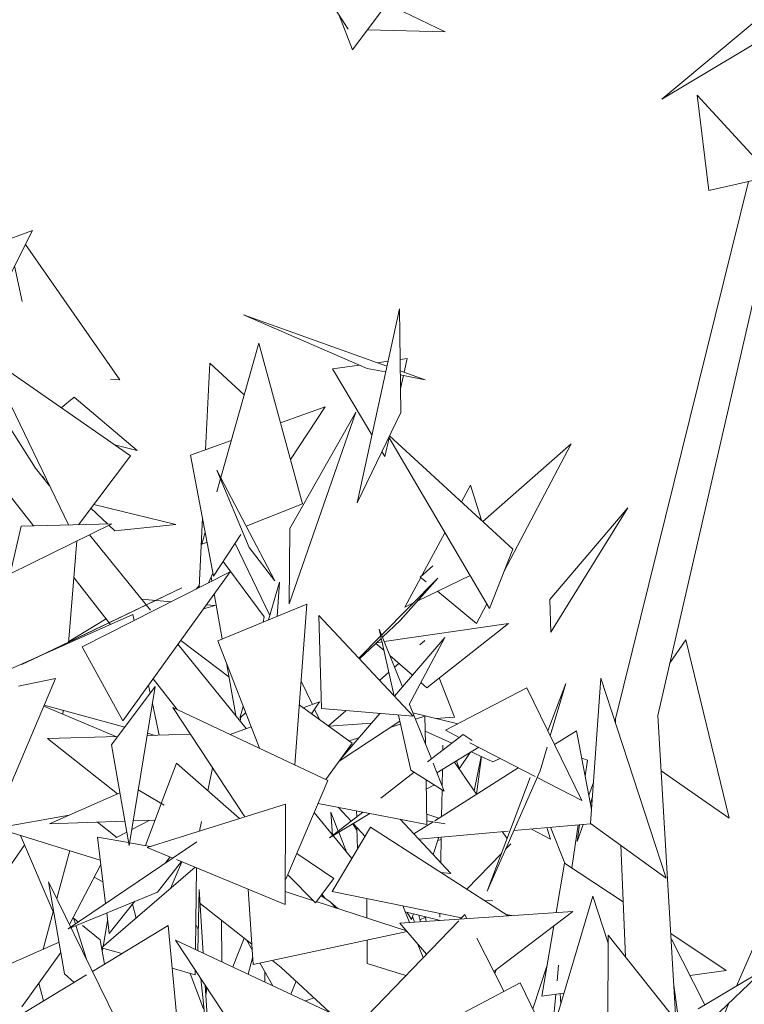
# Model space of a CAD drawing. Header units: millimetres. Extents: x -14485 to 13127, y -18923 to 3272.
# Tile 46 of 119: x 10733 to 10884, y 2245 to 2450. Entities that reach past the tile are written whole.
import ezdxf

# ---------------------------------------------------------------- set-up
doc = ezdxf.new("R2010")
doc.units = ezdxf.units.MM
doc.layers.add('G-IMPT', color=7, linetype='Continuous', lineweight=5)

# ---------------------------------------------------------------- blocks, each defined once
blk = doc.blocks.new('ÁRVORES ORNAMENTAIS - Pequeno e Médio Porte - Ipê-roxo-2865575-CORTE_CALÇADA')
at = {"layer": 'G-IMPT', "color": 253, "true_color": 0xaaaaaa}
for p, q in [((7078.49, 2464.89), (7062.46, 2443.43)), ((7061.61, 2447.75), (7053.07, 2460.89)), ((7158.09, 2459.2), (7126.95, 2433.18)), ((7069.61, 2453.01), (7081.82, 2447.2)), ((7062.46, 2443.43), (7059.63, 2450.79)), ((7152.25, 2448.31), (7126.95, 2433.18)), ((7065.6, 2447.64), (7081.82, 2447.2)), ((7149.84, 2417.08), (7134.3, 2433.97)), ((7134.3, 2433.97), (7136.78, 2414.16)), ((7117.28, 2304.02), (7145, 2416)), ((7126.11, 2304.75), (7151.58, 2415.48)), ((7149.84, 2417.08), (7136.78, 2414.16)), ((6974.03, 2397.65), (6995.76, 2405.83)), ((6984.19, 2382.78), (6995.76, 2405.83)), ((7014.01, 2374.66), (6994.29, 2402.9)), ((6993.63, 2391.02), (6992.05, 2398.44)), ((7072.26, 2389.45), (7063.44, 2349.06)), ((7072.26, 2389.45), (7072.54, 2367.89)), ((7065.57, 2377.06), (7039.73, 2388.23)), ((7039.73, 2388.23), (7069.66, 2377.54)), ((7035.02, 2354.31), (7042.97, 2382.32)), ((7042.97, 2382.32), (7052.03, 2348.85)), ((7003.28, 2344.44), (6986.33, 2379.6)), ((6986.33, 2379.6), (7016.24, 2358.81)), ((7067.68, 2378.25), (7069.88, 2378.55)), ((7072.4, 2378.89), (7073.9, 2379.1)), ((7073.25, 2376.26), (7073.9, 2379.1)), ((6996.4, 2356.24), (6982.47, 2378.19)), ((7032.72, 2378.17), (7031.87, 2360.1)), ((7032.72, 2378.17), (7039.92, 2371.55)), ((7058.33, 2376.98), (7063.97, 2377.75)), ((7058.33, 2376.98), (7066.53, 2363.22)), ((7065.57, 2377.06), (7069.39, 2376.31)), ((7072.43, 2376.56), (7077.62, 2374.7)), ((7012.01, 2374.82), (7014.01, 2374.66)), ((7072.44, 2375.72), (7077.62, 2374.7)), ((7072.47, 2372.86), (7073.1, 2375.59)), ((7001.76, 2368.87), (7004.49, 2371.07)), ((7004.49, 2371.07), (7017.61, 2359.98)), ((7047.46, 2365.72), (7056.76, 2369.08)), ((7049.28, 2327.97), (7063.16, 2367.95)), ((7063.16, 2367.95), (7049.39, 2343.67)), ((7056.76, 2369.08), (7049.53, 2358.1)), ((7063.44, 2349.06), (7072.54, 2367.89)), ((7028.74, 2358.96), (7037.21, 2362.02)), ((7069.22, 2358.7), (7070.11, 2362.58)), ((7091.03, 2327.05), (7070.03, 2362.71)), ((7095.9, 2339.42), (7070.17, 2362.99)), ((7012.9, 2361.14), (7017.61, 2359.98)), ((7068.6, 2359.74), (7069.22, 2358.7)), ((7089.68, 2345.12), (7108.08, 2361.34)), ((7094.08, 2334.8), (7108.08, 2361.34)), ((7005.36, 2344.49), (7016.24, 2358.81)), ((7028.74, 2358.96), (7033.51, 2333.78)), ((6999.34, 2352.61), (6996.4, 2356.24)), ((7040.97, 2339.76), (7034.22, 2355.85)), ((7046.28, 2332.78), (7034.22, 2355.85)), ((6998.39, 2353.79), (6997.85, 2354.57)), ((7034.17, 2351.32), (7034.96, 2354.08)), ((6995.99, 2344.24), (6989.96, 2351.94)), ((7087.1, 2352.71), (7085.21, 2349.22)), ((7087.1, 2352.71), (7089.38, 2345.4)), ((7007.96, 2347.92), (7011.39, 2344.66)), ((7025.64, 2344.52), (7008.55, 2348.69)), ((7040.33, 2344.15), (7052.03, 2348.85)), ((7119.85, 2348), (7103.59, 2328.93)), ((7119.85, 2348), (7103.83, 2322.09)), ((7031.21, 2345.89), (7030.54, 2331.39)), ((7012.33, 2344.69), (6991.13, 2334.27)), ((6991.13, 2334.27), (6993.42, 2344.17)), ((7012.33, 2344.69), (6993.42, 2344.17)), ((7011.69, 2344.37), (7012.95, 2343.18)), ((7025.64, 2344.52), (7012.95, 2343.18)), ((7049.28, 2327.97), (7049.39, 2343.67)), ((7020.35, 2326.68), (7007.63, 2342.38)), ((7031.08, 2340.44), (7031.78, 2342.9)), ((7039.2, 2342.43), (7033.51, 2333.78)), ((7081.75, 2342.81), (7076.94, 2333.89)), ((7003.32, 2319.82), (7005.03, 2341.1)), ((7031.08, 2340.44), (7032.16, 2340.88)), ((7038, 2340.59), (7045.22, 2325.53)), ((7040.97, 2339.76), (7046.28, 2332.78)), ((7095.9, 2339.42), (7091.03, 2327.05)), ((7044.1, 2325.28), (7035.5, 2336.8)), ((7076.59, 2333.58), (7079.25, 2335.93)), ((7012.07, 2323.7), (7004.42, 2333.48)), ((7036.96, 2334.65), (7006.15, 2319.02)), ((7014.63, 2303.61), (7036.96, 2334.65)), ((7033.39, 2334.42), (7032.45, 2332.36)), ((7033.19, 2332.74), (7033.03, 2333.64)), ((7068.55, 2321.48), (7080.29, 2333.31)), ((7072.39, 2324.52), (7080.29, 2333.31)), ((7076.71, 2333.48), (7073.38, 2327.3)), ((7076.09, 2328.62), (7086.99, 2333.91)), ((7076.59, 2333.58), (7077.81, 2332.58)), ((6993.58, 2315.37), (7026.93, 2331.33)), ((7026.93, 2331.33), (6999.57, 2318.23)), ((7029.9, 2331.06), (7030.56, 2331.87)), ((7044.96, 2324.64), (7047.26, 2332.54)), ((7046.75, 2325.37), (7047.26, 2332.54)), ((7024.71, 2328.43), (7018.49, 2328.97)), ((7035.32, 2320.68), (7033.66, 2330.07)), ((7080.2, 2330.62), (7088.35, 2323.93)), ((7033.88, 2327.64), (7031.42, 2326.95)), ((7033.88, 2327.64), (7032.03, 2327.8)), ((7052.94, 2327.91), (7034.42, 2320.31)), ((7052.94, 2327.91), (7050.48, 2294.42)), ((7073.38, 2327.3), (7075.21, 2328.19)), ((7088.35, 2323.93), (7090.48, 2327.97)), ((7103.59, 2328.93), (7103.83, 2322.09)), ((6983.33, 2310.94), (7016.73, 2325.77)), ((7011.17, 2324.85), (7003.34, 2320.14)), ((7017, 2324.52), (7016.73, 2325.77)), ((7043.84, 2324.18), (7044.1, 2325.28)), ((7055.49, 2325.57), (7075.12, 2304.56)), ((7055.49, 2325.57), (7056, 2306.15)), ((7068.73, 2321.04), (7072.39, 2324.52)), ((7069.1, 2320.12), (7094.97, 2323.88)), ((7077.98, 2310.52), (7094.97, 2323.88)), ((7063.79, 2316.68), (7068.37, 2321.3)), ((7063.96, 2316.5), (7068.48, 2320.8)), ((7072.89, 2310.67), (7068.05, 2322.73)), ((7068.05, 2322.73), (7071.19, 2308.76)), ((7081.73, 2320.98), (7071.22, 2308.72)), ((7074.28, 2307.01), (7081.73, 2320.98)), ((7014.63, 2303.61), (7006.15, 2319.02)), ((7040.33, 2302.02), (7026.11, 2319.57)), ((7026.68, 2320.36), (7036.72, 2312.77)), ((7043.07, 2297.9), (7034.42, 2320.31)), ((7067.37, 2319.75), (7069.05, 2318.29)), ((7067.53, 2319.89), (7068.65, 2320.06)), ((7076.52, 2319.48), (7077.53, 2320.37)), ((7131.98, 2320.49), (7128.59, 2315.55)), ((7131.98, 2320.49), (7140.97, 2283.31)), ((6993.58, 2315.37), (6999.57, 2318.23)), ((7070.26, 2317.24), (7074.99, 2313.12)), ((7038.14, 2304.72), (7036.2, 2315.69)), ((7071.24, 2314.78), (7072.15, 2315.59)), ((7068.14, 2312.02), (7070.07, 2313.74)), ((7080.56, 2312.55), (7083.72, 2304.4)), ((6985.45, 2276.77), (7000.56, 2312.4)), ((6992.84, 2310.87), (7000.56, 2312.4)), ((7012.22, 2298.58), (7021.34, 2310.78)), ((7015.92, 2277.6), (7021.34, 2310.78)), ((7020.3, 2309.38), (7019.94, 2311)), ((7025.95, 2305.97), (7020.93, 2312.38)), ((7051.76, 2311.91), (7054.11, 2307.04)), ((7076.73, 2311.6), (7077.98, 2310.52)), ((7098.79, 2310.52), (7081.85, 2301.67)), ((7098.79, 2310.52), (7110.31, 2286.99)), ((7106.94, 2311.38), (7103.2, 2301.51)), ((7106.94, 2311.38), (7103.71, 2300.46)), ((7112.12, 2282.22), (7114.24, 2312.48)), ((7114.24, 2312.48), (7127.84, 2270.83)), ((7013.12, 2300.34), (6998.14, 2306.69)), ((7015.01, 2302.31), (6998.22, 2306.88)), ((7022.21, 2300.61), (7020.77, 2307.24)), ((7057.32, 2291.19), (7025.04, 2306.4)), ((7025.04, 2306.4), (7040.04, 2283.62)), ((7039.02, 2304.18), (7039.72, 2306.59)), ((7051.4, 2306.94), (7062.44, 2298.98)), ((7052.22, 2306.35), (7055.57, 2307.57)), ((7055.57, 2307.57), (7053.95, 2305.09)), ((7078.92, 2295.66), (7074.37, 2307.01)), ((7002.12, 2305), (7002.19, 2305.8)), ((7039.02, 2304.18), (7040.21, 2305.31)), ((7039.06, 2303.59), (7039.24, 2304.39)), ((7054.58, 2306.05), (7055.61, 2303.9)), ((7075.12, 2304.56), (7056, 2306.15)), ((7057.49, 2302.55), (7061.07, 2305.73)), ((7068.15, 2305.14), (7060.06, 2295.72)), ((7072.08, 2304.81), (7074.65, 2293.35)), ((7084.41, 2303.01), (7075.05, 2305.31)), ((7077.55, 2304.6), (7075.59, 2303.96)), ((7077.55, 2304.6), (7077.67, 2298.79)), ((7079.88, 2304.12), (7083.72, 2304.4)), ((7126.11, 2304.75), (7129.89, 2241.24)), ((7036.95, 2300.79), (7041.34, 2302.39)), ((7057.59, 2302.47), (7066.42, 2303.13)), ((7072.36, 2303.56), (7059.71, 2295.23)), ((7072.44, 2302.92), (7070.34, 2302.23)), ((7117.28, 2304.02), (7117.32, 2303.05)), ((7013.55, 2300.35), (6998.88, 2299.92)), ((7028.73, 2300.8), (7019.67, 2300.53)), ((7021.34, 2300.58), (7019.75, 2301.02)), ((7083.18, 2298.96), (7077.61, 2301.47)), ((7078.14, 2295.06), (7085.52, 2300.77)), ((7084.75, 2300.17), (7081.85, 2301.67)), ((7087.45, 2299.54), (7085.52, 2300.77)), ((7104.6, 2298.66), (7109.16, 2301.56)), ((7112.32, 2285.1), (7109.16, 2301.56)), ((6998.88, 2299.92), (7013.47, 2288.42)), ((7012.22, 2298.58), (7015.92, 2277.6)), ((7062.44, 2298.98), (7056.91, 2291.39)), ((7063.77, 2300.06), (7061.82, 2299.42)), ((7081.31, 2297.51), (7081.33, 2298.52)), ((7100.54, 2292.03), (7086.91, 2299.06)), ((7088.79, 2298.09), (7080.07, 2292.8)), ((7087.01, 2297.01), (7084.7, 2293.62)), ((7091.76, 2295.08), (7087.21, 2297.14)), ((7087.85, 2289.04), (7089.28, 2296.2)), ((7088.34, 2288.33), (7089.36, 2296.17)), ((7103.03, 2298.12), (7101.57, 2293.18)), ((7022.63, 2286.4), (7025.78, 2294.76)), ((7038.92, 2283.26), (7025.78, 2294.76)), ((7081.62, 2288.96), (7079.27, 2294.8)), ((7088.34, 2288.33), (7083.74, 2295.03)), ((7084.15, 2295.28), (7084.75, 2293.7)), ((7093.25, 2295.79), (7091.76, 2295.08)), ((7111.47, 2295.43), (7110.26, 2295.86)), ((7111.47, 2295.43), (7110.98, 2292.09)), ((7033.33, 2293.81), (7032.33, 2289.03)), ((7068.39, 2287.5), (7075.36, 2292.9)), ((7081.62, 2288.96), (7074.65, 2293.35)), ((7079.61, 2282.78), (7097.02, 2293.85)), ((7081.18, 2290.06), (7081.24, 2293.51)), ((7090.53, 2268.08), (7101.57, 2293.18)), ((7126.8, 2293.18), (7140.97, 2283.31)), ((7057.32, 2291.19), (7048.61, 2270.62)), ((7077.82, 2291.35), (7078, 2282.02)), ((7077.86, 2289.34), (7079.55, 2290.26)), ((7099.52, 2291.81), (7090.53, 2268.08)), ((7110.31, 2286.99), (7100.97, 2291.81)), ((7111.74, 2288.14), (7112.72, 2290.73)), ((6999.32, 2282.16), (7013.98, 2288.64)), ((7023.23, 2286.04), (7017.83, 2289.26)), ((7081.06, 2283.7), (7081.16, 2289.24)), ((7019.31, 2277.6), (7022.6, 2286.33)), ((7048.52, 2286.28), (7019.7, 2277.23)), ((7048.52, 2286.28), (7048.42, 2265.36)), ((7055.3, 2286.41), (7078, 2282.02)), ((7112.06, 2286.46), (7112.51, 2287.76)), ((6987.28, 2281.1), (7003.41, 2283.97)), ((7062.31, 2274.89), (7054.5, 2284.53)), ((7057.71, 2279.22), (7064.65, 2284.6)), ((7066.11, 2284.32), (7057.71, 2279.22)), ((7057.95, 2284.56), (7058.34, 2279.79)), ((7057.95, 2284.56), (7059.52, 2280.63)), ((7059.49, 2285.6), (7062.18, 2282.69)), ((7063.35, 2284.86), (7063.37, 2283.62)), ((7077.96, 2284.19), (7080.46, 2283.32)), ((7015.02, 2282.7), (6999.32, 2282.16)), ((7013.34, 2279.31), (7009.3, 2282.5)), ((7020.13, 2282.87), (7016.47, 2280.95)), ((7021.32, 2282.91), (7016.77, 2282.76)), ((7030.99, 2282.62), (7030.58, 2280.65)), ((7063.44, 2280.66), (7062.52, 2282.15)), ((7062.62, 2282.21), (7065.09, 2279.54)), ((7072.4, 2283.1), (7083.01, 2271.83)), ((7075.29, 2280.04), (7079.28, 2282.57)), ((7077.99, 2282.78), (7081.78, 2282.16)), ((7112.12, 2282.18), (7096.1, 2280.74)), ((7109.5, 2281.95), (7108.19, 2272.99)), ((7109.29, 2278.45), (7110.53, 2282.04)), ((7109.29, 2278.45), (7109.81, 2281.97)), ((7112.12, 2282.22), (7127.84, 2270.83)), ((6988.29, 2281.28), (7009.92, 2274.6)), ((6993.25, 2279.75), (7000.1, 2263.8)), ((7015.43, 2280.4), (7013.15, 2279.21)), ((7066.24, 2281.47), (7058.23, 2268.06)), ((7059.62, 2280.38), (7061.32, 2276.1)), ((7063.42, 2281.34), (7063.51, 2276.9)), ((7066.24, 2281.47), (7094.92, 2262.97)), ((7094.91, 2280.63), (7076.3, 2278.96)), ((7094.7, 2279.09), (7093.71, 2280.53)), ((7099.78, 2281.07), (7103.76, 2278.98)), ((7102.98, 2281.36), (7103.76, 2278.98)), ((7106.72, 2273.98), (7103.74, 2281.43)), ((7003.21, 2260.28), (7030.05, 2278.4)), ((7011.01, 2265.54), (7009.34, 2279.38)), ((7015.81, 2278.23), (7009.34, 2279.38)), ((7020.32, 2277.43), (7016.02, 2278.19)), ((7080.48, 2279.34), (7079.3, 2275.78)), ((7080.25, 2278.65), (7080.97, 2278.91)), ((7080.88, 2274.09), (7080.98, 2279.38)), ((7094.38, 2276.84), (7095.47, 2277.96)), ((7118.4, 2277.67), (7119.39, 2254.41)), ((6988.11, 2269.12), (6994.07, 2277.63)), ((7003.55, 2276.57), (7000.85, 2266.56)), ((7019.7, 2277.23), (7025.04, 2275.02)), ((7058.56, 2270.77), (7050.87, 2275.95)), ((7086.31, 2268.52), (7093.51, 2275.94)), ((7010.03, 2273.67), (7003.5, 2261.15)), ((7021.81, 2267.93), (7026.81, 2274.29)), ((7023.51, 2273.99), (7024.51, 2275.24)), ((7024.58, 2268.7), (7026.92, 2274.24)), ((7025.78, 2274.72), (7048.42, 2265.36)), ((7104.93, 2263.65), (7106.7, 2273.98)), ((7106.7, 2273.98), (7118.9, 2265.88)), ((7029.7, 2273.1), (7010.17, 2256.31)), ((7029.98, 2272.98), (7029.77, 2255.95)), ((7048.98, 2271.5), (7054.78, 2265.71)), ((7083.01, 2271.83), (7080.9, 2272.02)), ((6999.14, 2270.05), (7013.29, 2241.13)), ((6999.14, 2270.05), (7002.46, 2250.88)), ((7008.64, 2271), (7010.46, 2270.08)), ((7058.56, 2270.77), (7054.78, 2265.71)), ((7021.81, 2267.93), (7003.21, 2260.28)), ((7030.55, 2268.44), (7030.21, 2255.78)), ((7030.55, 2268.44), (7031.37, 2255.21)), ((7041.76, 2252.86), (7040.77, 2268.52)), ((7054.37, 2266.11), (7048.43, 2268.03)), ((7056.77, 2266.6), (7056.09, 2267.47)), ((7085.21, 2262.56), (7058.23, 2268.06)), ((7011.77, 2259.29), (7017.13, 2266)), ((7017.4, 2262.52), (7016.66, 2265.41)), ((7041.49, 2257.06), (7030.73, 2265.57)), ((7073.71, 2259.85), (7054.94, 2265.93)), ((7057.8, 2265.87), (7055.9, 2267.21)), ((7059.08, 2264.58), (7057.8, 2265.87)), ((7059.12, 2264.57), (7057.8, 2265.87)), ((7059.41, 2264.48), (7057.8, 2265.87)), ((7065.48, 2262.51), (7065.44, 2266.59)), ((7091.64, 2266.13), (7089.95, 2266.17)), ((7112.55, 2267.04), (7103.51, 2236.6)), ((7115.76, 2257.3), (7112.55, 2267.04)), ((7000.17, 2264.07), (6997.99, 2256.01)), ((7011.77, 2259.29), (7011.25, 2263.58)), ((7072.34, 2261.43), (7108.41, 2263.88)), ((7072.97, 2265.06), (7074.34, 2261.57)), ((7080.82, 2262.01), (7073.46, 2263.8)), ((7074.78, 2262.19), (7073.85, 2263.7)), ((7075.17, 2263.38), (7074.78, 2262.19)), ((7080.67, 2262.71), (7080.69, 2263.48)), ((7108.41, 2263.88), (7091.96, 2251.36)), ((7005.3, 2261.69), (7004.35, 2262.47)), ((7004.72, 2261.29), (7004.35, 2262.47)), ((7011.45, 2261.94), (7010.51, 2256.6)), ((7035.18, 2262.05), (7035.27, 2253.38)), ((7051.98, 2228.09), (7084.63, 2261.96)), ((7072.34, 2261.43), (7077.9, 2254.98)), ((7075, 2262.84), (7075.42, 2261.64)), ((7076.32, 2263.1), (7076.66, 2261.73)), ((7077.72, 2262.68), (7076.55, 2262.15)), ((7077.72, 2262.68), (7077.87, 2261.81)), ((7084.95, 2262.29), (7085.87, 2263.24)), ((7086.31, 2262.38), (7085.87, 2263.24)), ((7095.72, 2263.02), (7094.47, 2263.26)), ((7007.03, 2253.92), (7004.83, 2260.94)), ((7009.86, 2257.95), (7006.2, 2260.95)), ((7008.27, 2251.4), (7024.04, 2260.93)), ((7025.78, 2242.49), (7024.04, 2260.93)), ((7030, 2260.95), (7030.31, 2260.11)), ((7041.76, 2252.86), (7073.85, 2259.68)), ((7101.94, 2246.24), (7104.45, 2260.87)), ((7128.81, 2259.29), (7140.37, 2251.61)), ((7148.08, 2261.04), (7142.51, 2248.32)), ((6971.31, 2244.23), (7001.31, 2257.48)), ((7009.86, 2257.95), (7010.8, 2252.93)), ((7057.91, 2242.79), (7025.6, 2257.91)), ((7025.6, 2257.91), (7049.16, 2222.11)), ((7039.89, 2258.33), (7037.55, 2252.32)), ((7041.57, 2255.89), (7040.39, 2257.94)), ((7065.57, 2253.07), (7065.53, 2257.91)), ((7094.06, 2247.26), (7088.39, 2258.33)), ((7115.68, 2232.57), (7115.76, 2258.95)), ((7133.01, 2237.32), (7115.76, 2258.95)), ((7135.94, 2244.42), (7128.88, 2258.26)), ((7001.68, 2255.34), (6993.54, 2244.04)), ((7014.38, 2255.09), (7010.17, 2256.31)), ((7010.44, 2256.23), (7010.31, 2255.51)), ((7076.13, 2257.03), (7077.22, 2254.27)), ((7040.74, 2250.82), (7041.67, 2254.2)), ((7045.87, 2248.42), (7043.15, 2253.15)), ((7047.64, 2252.2), (7045.89, 2253.59)), ((7065.57, 2253.07), (7073.61, 2250.53)), ((7029.71, 2250.67), (7024.88, 2252.06)), ((7031.43, 2243.61), (7028.64, 2250.98)), ((7029.72, 2251.65), (7029.71, 2250.67)), ((7044.19, 2249.21), (7044.21, 2251.3)), ((7057.67, 2242.91), (7047.64, 2252.2)), ((7092.42, 2251.71), (7092.16, 2250.97)), ((7103.04, 2252.66), (7100.09, 2243.56)), ((7105.11, 2249.42), (7105.4, 2252.69)), ((7132.81, 2250.55), (7140.37, 2251.61)), ((7134.5, 2243.57), (7148.22, 2251.7)), ((7137.48, 2241.41), (7148.22, 2251.7)), ((6992.84, 2242.08), (7007.07, 2250.68)), ((6998.11, 2245.26), (6997.09, 2248.96)), ((7004.45, 2249.09), (7002.46, 2250.88)), ((7032.48, 2234.78), (7030.84, 2249.94)), ((7050.71, 2249.36), (7049.64, 2246.66)), ((7097.4, 2249.04), (7080.91, 2240.27)), ((7097.4, 2249.04), (7108.95, 2225.52)), ((7031.78, 2248.52), (7032.64, 2234.59)), ((7031.88, 2246.89), (7032.05, 2248.11)), ((7031.92, 2246.28), (7032.12, 2248)), ((7101.94, 2246.24), (7106.56, 2246.89)), ((7130.6, 2240.34), (7129.45, 2248.55)), ((7054.48, 2245.86), (7052.67, 2245.24)), ((7104.13, 2238.7), (7104.85, 2246.65)), ((7105.88, 2244.58), (7105.75, 2246.77)), ((7140.94, 2244.74), (7139.93, 2242.43))]:
    blk.add_line(p, q, dxfattribs=at)

msp = doc.modelspace()

# ---------------------------------------------------------------- block references
at = {"layer": 'G-IMPT', "color": 253, "true_color": 0xaaaaaa}
msp.add_blockref('ÁRVORES ORNAMENTAIS - Pequeno e Médio Porte - Ipê-roxo-2865575-CORTE_CALÇADA', (3740.319, 0), dxfattribs=at)

doc.saveas('drawing.dxf')
